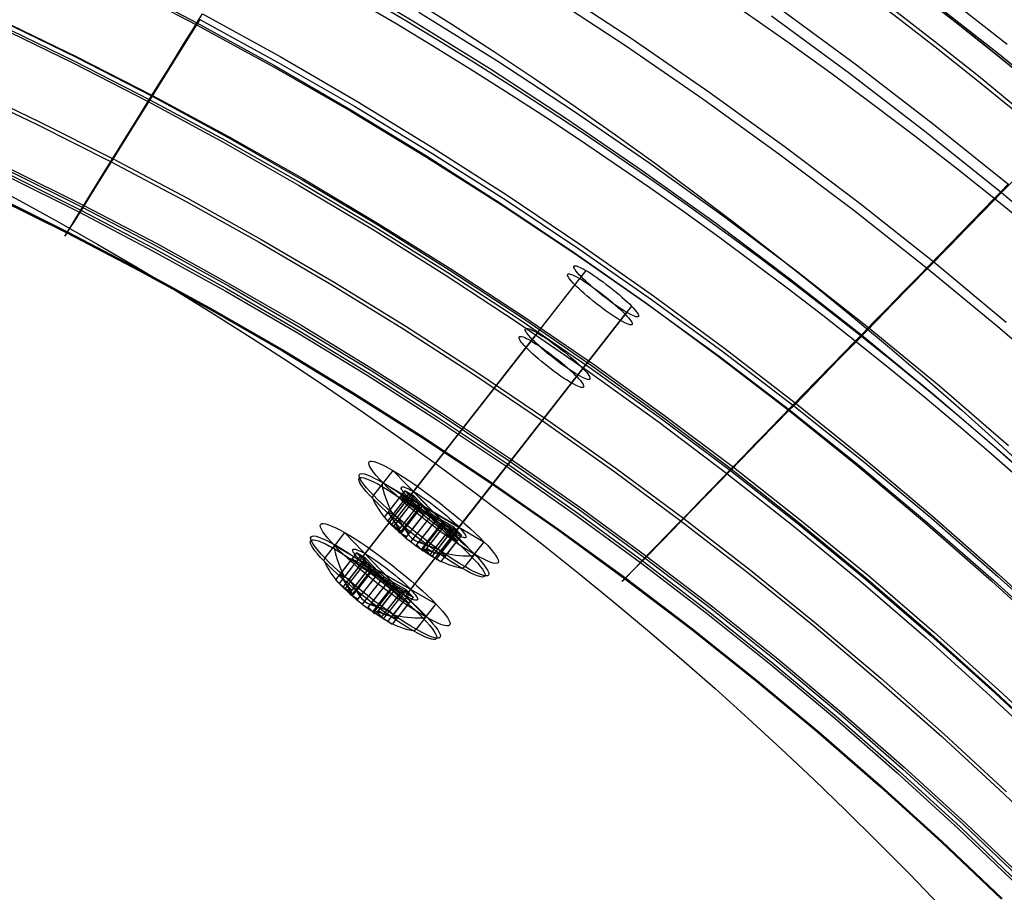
# Model space of a CAD drawing. Extents: x 112 to 670, y -274 to 273.
# Tile 73 of 84: x 488 to 542, y 123 to 171. Entities that reach past the tile are written whole.
import ezdxf

# ---------------------------------------------------------------- set-up
doc = ezdxf.new("R2010")
doc.units = 0
doc.layers.add('PREDEFINITO', color=7, linetype='CONTINUOUS')

msp = doc.modelspace()

# ---------------------------------------------------------------- linework, layer by layer
at = {"layer": 'PREDEFINITO'}
for p, q in [((504.975, 173.743, 34.579), (509.296, 171.185, 34.596)), ((493.142, 173.172, 208.708), (497.394, 170.965, 208.702)), ((493.172, 173.302, 44.253), (497.416, 171.08, 44.267)), ((516.981, 173.065, 239.06), (521.306, 170.221, 239.047)), ((537.66, 173.287, 258.458), (541.989, 169.901, 258.439)), ((516.677, 172.653, 238.015), (520.992, 169.82, 238.003)), ((537.195, 172.755, 257.569), (541.513, 169.385, 257.55)), ((529.403, 171.92, 249.936), (533.702, 168.76, 249.92)), ((486.571, 171.227, 55.638), (490.767, 169.181, 55.653)), ((486.604, 171.232, 191.455), (490.808, 169.196, 191.452)), ((497.575, 171.256, 209.828), (497.394, 170.965, 208.702)), ((497.416, 171.08, 44.267), (497.721, 171.572, 43.262)), ((497.575, 171.256, 209.828), (501.85, 168.917, 209.822)), ((497.721, 171.572, 43.262), (501.991, 169.213, 43.276)), ((509.296, 171.185, 34.596), (513.561, 168.534, 34.613)), ((509.628, 171.659, 33.502), (513.904, 168.996, 33.52)), ((529.018, 171.454, 248.956), (533.307, 168.307, 248.941)), ((486.392, 170.903, 56.764), (490.581, 168.864, 56.778)), ((486.474, 170.996, 190.305), (490.672, 168.964, 190.302)), ((497.394, 170.965, 208.702), (496.111, 168.904, 200.117)), ((497.037, 170.466, 45.618), (497.223, 170.768, 44.939)), ((497.223, 170.768, 44.939), (497.416, 171.08, 44.267)), ((497.394, 170.965, 208.702), (501.662, 168.633, 208.697)), ((497.416, 171.08, 44.267), (501.675, 168.731, 44.282)), ((496.681, 169.892, 46.996), (497.037, 170.466, 45.618)), ((521.306, 170.221, 239.047), (525.567, 167.283, 239.034)), ((496.347, 169.352, 48.398), (496.681, 169.892, 46.996)), ((520.992, 169.82, 238.003), (525.244, 166.892, 237.99)), ((490.767, 169.181, 55.653), (494.92, 167.047, 55.667)), ((490.808, 169.196, 191.452), (494.969, 167.07, 191.449)), ((496.033, 168.843, 49.822), (496.347, 169.352, 48.398)), ((501.991, 169.213, 43.276), (506.209, 166.761, 43.29)), ((513.904, 168.996, 33.52), (518.121, 166.24, 33.539)), ((541.513, 169.385, 257.55), (545.752, 165.92, 257.53)), ((490.581, 168.864, 56.778), (494.727, 166.736, 56.793)), ((490.672, 168.964, 190.302), (494.828, 166.843, 190.3)), ((496.111, 168.904, 200.117), (494.828, 166.843, 190.3)), ((495.735, 168.362, 51.264), (496.033, 168.843, 49.822)), ((501.662, 168.633, 208.697), (505.88, 166.208, 208.691)), ((501.675, 168.731, 44.282), (505.882, 166.291, 44.296)), ((501.85, 168.917, 209.822), (506.074, 166.485, 209.816)), ((513.561, 168.534, 34.613), (517.767, 165.79, 34.631)), ((533.702, 168.76, 249.92), (537.931, 165.506, 249.904)), ((494.92, 167.047, 55.667), (495.451, 167.905, 52.721)), ((495.451, 167.905, 52.721), (495.735, 168.362, 51.264)), ((533.307, 168.307, 248.941), (537.525, 165.066, 248.925)), ((484.507, 167.439, 170.106), (488.623, 165.475, 170.106)), ((484.605, 167.615, 171.271), (488.725, 165.648, 171.271)), ((494.828, 166.843, 190.3), (493.747, 165.107, 180.815)), ((494.103, 165.731, 60.616), (494.92, 167.047, 55.667)), ((494.828, 166.843, 190.3), (499, 164.6, 190.297)), ((494.92, 167.047, 55.667), (499.088, 164.79, 55.683)), ((494.969, 167.07, 191.449), (499.146, 164.822, 191.446)), ((525.244, 166.892, 237.99), (529.431, 163.872, 237.978)), ((525.567, 167.283, 239.034), (529.762, 164.252, 239.022)), ((494.727, 166.736, 56.793), (498.888, 164.486, 56.808)), ((505.882, 166.291, 44.296), (510.037, 163.759, 44.311)), ((506.074, 166.485, 209.816), (510.246, 163.962, 209.81)), ((506.209, 166.761, 43.29), (510.373, 164.217, 43.305)), ((493.524, 164.797, 64.462), (494.103, 165.731, 60.616)), ((505.88, 166.208, 208.691), (510.045, 163.691, 208.684)), ((517.767, 165.79, 34.631), (521.913, 162.954, 34.649)), ((518.121, 166.24, 33.539), (522.277, 163.393, 33.558)), ((488.623, 165.475, 170.106), (492.699, 163.425, 170.106)), ((488.725, 165.648, 171.271), (492.804, 163.594, 171.271)), ((537.931, 165.506, 249.904), (542.085, 162.159, 249.888)), ((493.747, 165.107, 180.815), (492.699, 163.425, 170.106)), ((492.991, 163.937, 68.329), (493.524, 164.797, 64.462)), ((499.088, 164.79, 55.683), (503.208, 162.443, 55.698)), ((499.146, 164.822, 191.446), (503.276, 162.484, 191.443)), ((537.525, 165.066, 248.925), (541.669, 161.733, 248.909)), ((498.888, 164.486, 56.808), (503.002, 162.147, 56.823)), ((499, 164.6, 190.297), (503.124, 162.267, 190.294)), ((510.373, 164.217, 43.305), (514.482, 161.584, 43.32)), ((529.762, 164.252, 239.022), (533.89, 161.129, 239.009)), ((492.503, 163.15, 72.217), (492.991, 163.937, 68.329)), ((492.804, 163.594, 171.271), (496.901, 161.421, 171.271)), ((510.037, 163.759, 44.311), (514.136, 161.138, 44.326)), ((510.045, 163.691, 208.684), (514.156, 161.084, 208.678)), ((510.246, 163.962, 209.81), (514.363, 161.349, 209.804)), ((529.431, 163.872, 237.978), (533.55, 160.76, 237.965)), ((487.184, 163.026, 150.124), (491.203, 161.025, 150.127)), ((492.699, 163.425, 170.106), (491.88, 162.11, 160.139)), ((492.063, 162.439, 76.124), (492.503, 163.15, 72.217)), ((492.699, 163.425, 170.106), (496.792, 161.256, 170.107)), ((522.277, 163.393, 33.558), (526.369, 160.455, 33.577)), ((542.953, 163.05, 251.857), (541.669, 161.733, 248.909)), ((486.948, 162.647, 89.112), (490.955, 160.65, 89.124)), ((487.023, 162.775, 87.939), (491.033, 160.775, 87.95)), ((487.117, 162.911, 148.948), (491.133, 160.912, 148.951)), ((503.276, 162.484, 191.443), (507.356, 160.057, 191.44)), ((521.913, 162.954, 34.649), (525.995, 160.028, 34.667)), ((491.88, 162.11, 160.139), (491.133, 160.912, 148.951)), ((491.67, 161.806, 80.049), (492.063, 162.439, 76.124)), ((503.002, 162.147, 56.823), (507.065, 159.719, 56.839)), ((503.124, 162.267, 190.294), (507.199, 159.846, 190.291)), ((503.208, 162.443, 55.698), (507.278, 160.008, 55.714)), ((541.636, 161.783, -0.808), (542.029, 162.189, -2.526)), ((486.277, 161.486, 127.658), (490.26, 159.515, 127.665)), ((486.287, 161.51, 106.03), (490.269, 159.537, 106.039)), ((486.303, 161.529, 128.841), (490.287, 159.557, 128.848)), ((486.312, 161.554, 104.846), (490.295, 159.58, 104.856)), ((491.327, 161.25, 83.992), (491.67, 161.806, 80.049)), ((496.901, 161.421, 171.271), (500.952, 159.161, 171.271)), ((514.482, 161.584, 43.32), (518.534, 158.861, 43.334)), ((541.669, 161.733, 248.909), (540.682, 160.721, 246.487)), ((541.258, 161.394, 0.953), (541.636, 161.783, -0.808)), ((541.669, 161.733, 248.909), (545.738, 158.31, 248.894)), ((491.133, 160.912, 148.951), (490.622, 160.093, 138.913)), ((491.033, 160.775, 87.95), (491.327, 161.25, 83.992)), ((491.133, 160.912, 148.951), (495.168, 158.798, 148.955)), ((491.203, 161.025, 150.127), (495.24, 158.908, 150.13)), ((496.792, 161.256, 170.107), (500.839, 158.999, 170.107)), ((514.136, 161.138, 44.326), (518.178, 158.427, 44.341)), ((514.156, 161.084, 208.678), (518.21, 158.389, 208.672)), ((514.363, 161.349, 209.804), (518.423, 158.646, 209.797)), ((533.89, 161.129, 239.009), (537.948, 157.917, 238.996)), ((537.08, 157.103, 23.426), (541.258, 161.394, 0.953)), ((490.729, 160.284, 93.043), (491.033, 160.775, 87.95)), ((490.955, 160.65, 89.124), (494.98, 158.537, 89.135)), ((491.033, 160.775, 87.95), (495.06, 158.659, 87.962)), ((526.369, 160.455, 33.577), (530.396, 157.429, 33.596)), ((533.55, 160.76, 237.965), (537.599, 157.559, 237.953)), ((540.682, 160.721, 246.487), (539.734, 159.749, 244.024)), ((490.431, 159.787, 133.884), (490.26, 159.515, 127.665)), ((490.295, 159.58, 104.856), (490.547, 159.988, 96.973)), ((490.622, 160.093, 138.913), (490.431, 159.787, 133.884)), ((490.547, 159.988, 96.973), (490.729, 160.284, 93.043)), ((507.199, 159.846, 190.291), (511.222, 157.336, 190.288)), ((507.278, 160.008, 55.714), (511.296, 157.485, 55.73)), ((507.356, 160.057, 191.44), (511.384, 157.542, 191.437)), ((525.995, 160.028, 34.667), (530.012, 157.014, 34.685)), ((490.15, 159.343, 116.854), (490.182, 159.395, 111.446)), ((490.176, 159.382, 122.261), (490.15, 159.343, 116.854)), ((490.26, 159.515, 127.665), (490.176, 159.382, 122.261)), ((490.182, 159.395, 111.446), (490.295, 159.58, 104.856)), ((490.26, 159.515, 127.665), (494.262, 157.43, 127.671)), ((490.269, 159.537, 106.039), (494.269, 157.451, 106.049)), ((490.287, 159.557, 128.848), (494.289, 157.471, 128.854)), ((490.295, 159.58, 104.856), (494.297, 157.492, 104.866)), ((507.065, 159.719, 56.839), (511.076, 157.203, 56.855)), ((539.734, 159.749, 244.024), (538.823, 158.815, 241.526)), ((495.168, 158.798, 148.955), (499.158, 156.597, 148.958)), ((495.24, 158.908, 150.13), (499.233, 156.705, 150.134)), ((500.839, 158.999, 170.107), (504.839, 156.656, 170.107)), ((500.952, 159.161, 171.271), (504.956, 156.814, 171.272)), ((518.534, 158.861, 43.334), (522.526, 156.051, 43.349)), ((538.823, 158.815, 241.526), (537.599, 157.559, 237.953)), ((494.98, 158.537, 89.135), (498.961, 156.339, 89.147)), ((495.06, 158.659, 87.962), (499.044, 156.458, 87.974)), ((518.178, 158.427, 44.341), (522.16, 155.63, 44.357)), ((518.21, 158.389, 208.672), (522.206, 155.605, 208.666)), ((518.423, 158.646, 209.797), (522.424, 155.855, 209.791)), ((537.948, 157.917, 238.996), (541.933, 154.616, 238.983)), ((494.262, 157.43, 127.671), (498.219, 155.26, 127.678)), ((494.269, 157.451, 106.049), (498.227, 155.279, 106.059)), ((494.289, 157.471, 128.854), (498.248, 155.3, 128.861)), ((494.297, 157.492, 104.866), (498.255, 155.319, 104.875)), ((518.541, 157.112, -125.196), (509.046, 144.958, -127.307)), ((518.541, 157.112, -125.196), (509.046, 144.958, -127.307)), ((518.807, 157.452, -128.349), (509.311, 145.298, -130.459)), ((518.807, 157.452, -128.349), (509.311, 145.298, -130.459)), ((511.076, 157.203, 56.855), (515.033, 154.602, 56.871)), ((511.222, 157.336, 190.288), (515.192, 154.74, 190.285)), ((511.296, 157.485, 55.73), (515.259, 154.876, 55.746)), ((511.384, 157.542, 191.437), (515.358, 154.94, 191.434)), ((530.396, 157.429, 33.596), (534.355, 154.315, 33.615)), ((537.599, 157.559, 237.953), (536.626, 156.562, 234.927)), ((536.683, 156.696, 25.235), (537.08, 157.103, 23.426)), ((537.599, 157.559, 237.953), (541.576, 154.27, 237.94)), ((499.158, 156.597, 148.958), (503.102, 154.312, 148.962)), ((499.233, 156.705, 150.134), (503.18, 154.416, 150.137)), ((504.839, 156.656, 170.107), (508.789, 154.227, 170.108)), ((504.956, 156.814, 171.272), (508.91, 154.381, 171.272)), ((530.012, 157.014, 34.685), (533.962, 153.913, 34.703)), ((536.626, 156.562, 234.927), (535.696, 155.608, 231.867)), ((536.267, 156.27, 27.008), (536.683, 156.696, 25.235)), ((498.961, 156.339, 89.147), (502.896, 154.055, 89.159)), ((499.044, 156.458, 87.974), (502.981, 154.172, 87.987)), ((522.526, 156.051, 43.349), (526.456, 153.154, 43.364)), ((535.828, 155.822, 28.737), (536.267, 156.27, 27.008)), ((521.314, 155.493, -128.349), (511.819, 143.339, -130.459)), ((521.314, 155.493, -128.349), (511.819, 143.339, -130.459)), ((522.16, 155.63, 44.357), (526.082, 152.746, 44.372)), ((522.206, 155.605, 208.666), (526.141, 152.735, 208.66)), ((522.424, 155.855, 209.791), (526.365, 152.978, 209.784)), ((535.696, 155.608, 231.867), (534.807, 154.696, 228.775)), ((535.365, 155.348, 30.419), (535.828, 155.822, 28.737)), ((498.219, 155.26, 127.678), (502.132, 153.006, 127.685)), ((498.227, 155.279, 106.059), (502.139, 153.022, 106.069)), ((498.248, 155.3, 128.861), (502.162, 153.045, 128.867)), ((498.255, 155.319, 104.875), (502.168, 153.062, 104.886)), ((521.049, 155.153, -125.196), (511.553, 142.999, -127.307)), ((521.049, 155.153, -125.196), (511.553, 142.999, -127.307)), ((515.358, 154.94, 191.434), (519.276, 152.253, 191.43)), ((534.875, 154.847, 32.047), (535.365, 155.348, 30.419)), ((503.18, 154.416, 150.137), (507.079, 152.044, 150.141)), ((508.91, 154.381, 171.272), (512.812, 151.863, 171.272)), ((515.033, 154.602, 56.871), (518.934, 151.914, 56.887)), ((515.192, 154.74, 190.285), (519.106, 152.058, 190.282)), ((515.259, 154.876, 55.746), (519.166, 152.181, 55.762)), ((534.807, 154.696, 228.775), (533.671, 153.53, 224.566)), ((534.355, 154.315, 33.615), (534.619, 154.585, 32.839)), ((534.619, 154.585, 32.839), (534.875, 154.847, 32.047)), ((502.896, 154.055, 89.159), (506.782, 151.688, 89.172)), ((502.981, 154.172, 87.987), (506.87, 151.801, 87.999)), ((503.102, 154.312, 148.962), (506.999, 151.942, 148.965)), ((516.142, 154.018, -95.49), (506.655, 141.876, -97.708)), ((516.142, 154.018, -95.49), (506.655, 141.876, -97.708)), ((508.789, 154.227, 170.108), (512.688, 151.713, 170.108)), ((533.519, 153.46, 35.847), (533.962, 153.913, 34.703)), ((533.962, 153.913, 34.703), (534.355, 154.315, 33.615)), ((533.962, 153.913, 34.703), (537.842, 150.727, 34.721)), ((534.355, 154.315, 33.615), (538.245, 151.116, 33.634)), ((541.576, 154.27, 237.94), (545.48, 150.894, 237.928)), ((515.862, 153.661, -92.34), (506.376, 141.519, -94.558)), ((515.862, 153.661, -92.34), (506.376, 141.519, -94.558)), ((533.671, 153.53, 224.566), (532.746, 152.582, 220.91)), ((533.063, 152.993, 36.959), (533.519, 153.46, 35.847)), ((502.132, 153.006, 127.685), (505.998, 150.668, 127.692)), ((502.139, 153.022, 106.069), (506.003, 150.683, 106.079)), ((502.162, 153.045, 128.867), (506.029, 150.706, 128.874)), ((502.168, 153.062, 104.886), (506.033, 150.721, 104.896)), ((526.082, 152.746, 44.372), (529.94, 149.777, 44.387)), ((526.141, 152.735, 208.66), (530.013, 149.779, 208.653)), ((526.365, 152.978, 209.784), (530.242, 150.014, 209.778)), ((526.456, 153.154, 43.364), (530.322, 150.172, 43.38)), ((530.755, 150.62, 42.305), (533.063, 152.993, 36.959)), ((519.276, 152.253, 191.43), (523.136, 149.48, 191.427)), ((532.746, 152.582, 220.91), (531.868, 151.681, 217.225)), ((506.782, 151.688, 89.172), (510.62, 149.237, 89.184)), ((506.87, 151.801, 87.999), (510.71, 149.347, 88.012)), ((506.999, 151.942, 148.965), (510.846, 149.488, 148.969)), ((507.079, 152.044, 150.141), (510.928, 149.587, 150.144)), ((518.37, 151.702, -92.34), (508.884, 139.56, -94.558)), ((518.37, 151.702, -92.34), (508.884, 139.56, -94.558)), ((518.649, 152.059, -95.49), (509.163, 139.917, -97.708)), ((518.649, 152.059, -95.49), (509.163, 139.917, -97.708)), ((512.688, 151.713, 170.108), (516.534, 149.115, 170.108)), ((512.812, 151.863, 171.272), (516.661, 149.261, 171.272)), ((518.934, 151.914, 56.887), (522.777, 149.143, 56.903)), ((519.106, 152.058, 190.282), (522.962, 149.291, 190.279)), ((519.166, 152.181, 55.762), (523.015, 149.401, 55.778)), ((531.868, 151.681, 217.225), (530.242, 150.014, 209.778)), ((538.245, 151.116, 33.634), (542.063, 147.833, 33.653)), ((505.998, 150.668, 127.692), (509.816, 148.247, 127.699)), ((506.003, 150.683, 106.079), (509.82, 148.26, 106.089)), ((506.029, 150.706, 128.874), (509.847, 148.285, 128.881)), ((506.033, 150.721, 104.896), (509.85, 148.298, 104.906)), ((530.322, 150.172, 43.38), (530.755, 150.62, 42.305)), ((537.842, 150.727, 34.721), (541.651, 147.456, 34.739)), ((529.94, 149.777, 44.387), (530.322, 150.172, 43.38)), ((530.322, 150.172, 43.38), (534.123, 147.107, 43.395)), ((510.846, 149.488, 148.969), (514.641, 146.952, 148.973)), ((510.928, 149.587, 150.144), (514.726, 147.048, 150.148)), ((523.136, 149.48, 191.427), (526.937, 146.624, 191.424)), ((530.013, 149.779, 208.653), (528.385, 148.11, 200.08)), ((529.464, 149.285, 45.74), (529.698, 149.527, 45.06)), ((529.698, 149.527, 45.06), (529.94, 149.777, 44.387)), ((529.94, 149.777, 44.387), (533.732, 146.725, 44.403)), ((530.242, 150.014, 209.778), (530.013, 149.779, 208.653)), ((530.013, 149.779, 208.653), (533.82, 146.739, 208.647)), ((530.242, 150.014, 209.778), (534.055, 146.967, 209.771)), ((510.62, 149.237, 89.184), (514.405, 146.704, 89.196)), ((510.71, 149.347, 88.012), (514.498, 146.811, 88.024)), ((516.534, 149.115, 170.108), (520.324, 146.435, 170.109)), ((516.661, 149.261, 171.272), (520.455, 146.576, 171.272)), ((522.777, 149.143, 56.903), (526.56, 146.288, 56.919)), ((522.962, 149.291, 190.279), (526.758, 146.441, 190.276)), ((523.015, 149.401, 55.778), (526.803, 146.539, 55.795)), ((529.018, 148.825, 47.12), (529.464, 149.285, 45.74)), ((528.599, 148.391, 48.525), (529.018, 148.825, 47.12)), ((509.816, 148.247, 127.699), (513.582, 145.745, 127.706)), ((509.82, 148.26, 106.089), (513.585, 145.756, 106.099)), ((509.847, 148.285, 128.881), (513.614, 145.781, 128.888)), ((509.85, 148.298, 104.906), (513.616, 145.792, 104.916)), ((528.385, 148.11, 200.08), (526.758, 146.441, 190.276)), ((527.829, 147.597, 51.393), (528.203, 147.983, 49.95)), ((528.203, 147.983, 49.95), (528.599, 148.391, 48.525)), ((527.473, 147.229, 52.85), (527.829, 147.597, 51.393)), ((541.651, 147.456, 34.739), (545.388, 144.104, 34.757)), ((514.498, 146.811, 88.024), (518.232, 144.193, 88.037)), ((514.641, 146.952, 148.973), (518.383, 144.334, 148.977)), ((514.726, 147.048, 150.148), (518.47, 144.428, 150.151)), ((526.803, 146.539, 55.795), (527.473, 147.229, 52.85)), ((534.055, 146.967, 209.771), (537.801, 143.837, 209.765)), ((534.123, 147.107, 43.395), (537.855, 143.959, 43.41)), ((508.19, 146.448, -132.036), (507.658, 145.767, -132.154)), ((508.19, 146.448, -132.036), (507.658, 145.767, -132.154)), ((508.19, 146.448, -132.036), (512.674, 141.85, -125.731)), ((508.19, 146.448, -132.036), (512.674, 141.85, -125.731)), ((514.405, 146.704, 89.196), (518.137, 144.089, 89.209)), ((520.324, 146.435, 170.109), (524.057, 143.671, 170.109)), ((520.455, 146.576, 171.272), (524.191, 143.809, 171.272)), ((526.758, 146.441, 190.276), (525.387, 145.034, 180.805)), ((525.774, 145.479, 60.739), (526.803, 146.539, 55.795)), ((526.56, 146.288, 56.919), (530.281, 143.352, 56.935)), ((526.758, 146.441, 190.276), (530.492, 143.508, 190.273)), ((526.803, 146.539, 55.795), (530.529, 143.594, 55.811)), ((526.937, 146.624, 191.424), (530.675, 143.685, 191.421)), ((533.732, 146.725, 44.403), (537.457, 143.591, 44.418)), ((533.82, 146.739, 208.647), (537.561, 143.616, 208.641)), ((507.659, 145.768, -125.731), (507.127, 145.087, -125.849)), ((507.659, 145.768, -125.731), (507.127, 145.087, -125.849)), ((507.659, 145.768, -125.731), (513.205, 142.53, -132.036)), ((507.659, 145.768, -125.731), (513.205, 142.53, -132.036)), ((513.582, 145.745, 127.706), (517.296, 143.161, 127.713)), ((513.585, 145.756, 106.099), (517.298, 143.171, 106.109)), ((513.614, 145.781, 128.888), (517.329, 143.197, 128.895)), ((513.616, 145.792, 104.916), (517.33, 143.206, 104.927)), ((508.848, 145.337, -130.316), (507.942, 144.177, -130.517)), ((508.848, 145.337, -130.316), (507.942, 144.177, -130.517)), ((509.094, 145.193, -130.596), (508.183, 144.027, -130.799)), ((509.094, 145.193, -130.596), (508.183, 144.027, -130.799)), ((508.848, 145.337, -130.316), (509.595, 144.57, -129.265)), ((509.341, 145.049, -130.876), (508.848, 145.337, -130.316)), ((508.848, 145.337, -130.316), (509.595, 144.57, -129.265)), ((509.341, 145.049, -130.876), (508.848, 145.337, -130.316)), ((509.094, 145.193, -130.596), (511.486, 142.741, -127.233)), ((509.094, 145.193, -130.596), (511.486, 142.741, -127.233)), ((509.311, 145.298, -130.459), (511.553, 142.999, -127.307)), ((509.311, 145.298, -130.459), (511.553, 142.999, -127.307)), ((525.045, 144.727, 64.582), (525.774, 145.479, 60.739)), ((508.612, 145.035, -127.514), (507.706, 143.875, -127.715)), ((508.612, 145.035, -127.514), (507.706, 143.875, -127.715)), ((508.811, 144.83, -127.233), (507.9, 143.664, -127.436)), ((508.811, 144.83, -127.233), (507.9, 143.664, -127.436)), ((509.01, 144.626, -126.953), (508.104, 143.466, -127.155)), ((509.01, 144.626, -126.953), (508.104, 143.466, -127.155)), ((509.228, 144.675, -128.214), (508.211, 143.373, -128.44)), ((509.228, 144.675, -128.214), (508.211, 143.373, -128.44)), ((509.346, 144.826, -129.615), (508.329, 143.524, -129.841)), ((509.346, 144.826, -129.615), (508.329, 143.524, -129.841)), ((509.341, 145.049, -130.876), (508.435, 143.889, -131.078)), ((509.341, 145.049, -130.876), (508.435, 143.889, -131.078)), ((508.612, 145.035, -127.514), (509.01, 144.626, -126.953)), ((509.536, 144.495, -128.564), (508.612, 145.035, -127.514)), ((508.612, 145.035, -127.514), (509.01, 144.626, -126.953)), ((509.536, 144.495, -128.564), (508.612, 145.035, -127.514)), ((508.811, 144.83, -127.233), (511.769, 143.103, -130.596)), ((508.811, 144.83, -127.233), (511.769, 143.103, -130.596)), ((509.01, 144.626, -126.953), (509.935, 144.086, -128.004)), ((509.01, 144.626, -126.953), (509.935, 144.086, -128.004)), ((511.819, 143.339, -130.459), (509.046, 144.958, -127.307)), ((511.819, 143.339, -130.459), (509.046, 144.958, -127.307)), ((510.088, 144.283, -129.825), (509.341, 145.049, -130.876)), ((510.088, 144.283, -129.825), (509.341, 145.049, -130.876)), ((525.387, 145.034, 180.805), (524.057, 143.671, 170.109)), ((524.372, 144.035, 68.446), (525.045, 144.727, 64.582)), ((507.942, 144.177, -130.517), (508.183, 144.027, -130.799)), ((508.545, 143.226, -129.499), (507.942, 144.177, -130.517)), ((507.942, 144.177, -130.517), (508.183, 144.027, -130.799)), ((508.545, 143.226, -129.499), (507.942, 144.177, -130.517)), ((509.536, 144.495, -128.564), (508.486, 143.15, -128.798)), ((509.536, 144.495, -128.564), (508.486, 143.15, -128.798)), ((509.595, 144.57, -129.265), (508.545, 143.226, -129.499)), ((509.595, 144.57, -129.265), (508.545, 143.226, -129.499)), ((509.627, 144.266, -127.654), (508.609, 142.964, -127.88)), ((509.627, 144.266, -127.654), (508.609, 142.964, -127.88)), ((509.681, 144.442, -128.915), (508.62, 143.084, -129.151)), ((509.681, 144.442, -128.915), (508.62, 143.084, -129.151)), ((509.839, 144.538, -130.176), (508.822, 143.236, -130.402)), ((509.839, 144.538, -130.176), (508.822, 143.236, -130.402)), ((509.935, 144.086, -128.004), (508.884, 142.742, -128.237)), ((509.935, 144.086, -128.004), (508.884, 142.742, -128.237)), ((510.088, 144.283, -129.825), (509.038, 142.938, -130.059)), ((510.088, 144.283, -129.825), (509.038, 142.938, -130.059)), ((518.137, 144.089, 89.209), (521.814, 141.394, 89.221)), ((518.232, 144.193, 88.037), (521.911, 141.494, 88.05)), ((518.383, 144.334, 148.977), (522.07, 141.635, 148.98)), ((518.47, 144.428, 150.151), (522.159, 141.726, 150.155)), ((508.104, 143.466, -127.155), (507.706, 143.875, -127.715)), ((507.706, 143.875, -127.715), (508.486, 143.15, -128.798)), ((508.104, 143.466, -127.155), (507.706, 143.875, -127.715)), ((507.706, 143.875, -127.715), (508.486, 143.15, -128.798)), ((508.183, 144.027, -130.799), (508.435, 143.889, -131.078)), ((508.183, 144.027, -130.799), (508.435, 143.889, -131.078)), ((508.597, 143.292, -129.487), (508.241, 143.657, -129.988)), ((508.597, 143.292, -129.487), (508.241, 143.657, -129.988)), ((508.435, 143.889, -131.078), (509.038, 142.938, -130.059)), ((508.435, 143.889, -131.078), (509.038, 142.938, -130.059)), ((510.225, 143.884, -128.149), (509.164, 142.526, -128.385)), ((510.225, 143.884, -128.149), (509.164, 142.526, -128.385)), ((510.354, 144.049, -129.68), (509.294, 142.691, -129.916)), ((510.354, 144.049, -129.68), (509.294, 142.691, -129.916)), ((510.492, 143.651, -128.004), (509.441, 142.306, -128.237)), ((510.492, 143.651, -128.004), (509.441, 142.306, -128.237)), ((510.645, 143.847, -129.825), (509.595, 142.503, -130.059)), ((510.645, 143.847, -129.825), (509.595, 142.503, -130.059)), ((510.953, 143.667, -130.176), (509.936, 142.365, -130.402)), ((510.953, 143.667, -130.176), (509.936, 142.365, -130.402)), ((510.492, 143.651, -128.004), (511.239, 142.884, -126.953)), ((510.492, 143.651, -128.004), (511.239, 142.884, -126.953)), ((511.57, 143.308, -130.876), (510.645, 143.847, -129.825)), ((511.57, 143.308, -130.876), (510.645, 143.847, -129.825)), ((524.057, 143.671, 170.109), (523.018, 142.606, 160.155)), ((523.759, 143.402, 72.33), (524.372, 144.035, 68.446)), ((524.057, 143.671, 170.109), (527.731, 140.827, 170.109)), ((524.191, 143.809, 171.272), (527.868, 140.96, 171.273)), ((530.529, 143.594, 55.811), (534.191, 140.568, 55.827)), ((530.675, 143.685, 191.421), (534.35, 140.665, 191.418)), ((537.457, 143.591, 44.418), (541.114, 140.376, 44.433)), ((537.561, 143.616, 208.641), (541.233, 140.413, 208.635)), ((537.801, 143.837, 209.765), (541.478, 140.625, 209.758)), ((537.855, 143.959, 43.41), (541.519, 140.731, 43.425)), ((505.541, 143.034, -99.282), (505.01, 142.354, -99.407)), ((505.541, 143.034, -99.282), (505.01, 142.354, -99.407)), ((505.541, 143.034, -99.282), (509.998, 138.402, -92.983)), ((505.541, 143.034, -99.282), (509.998, 138.402, -92.983)), ((508.098, 143.474, -128.286), (508.538, 143.217, -128.786)), ((508.098, 143.474, -128.286), (508.538, 143.217, -128.786)), ((508.884, 142.742, -128.237), (508.104, 143.466, -127.155)), ((508.884, 142.742, -128.237), (508.104, 143.466, -127.155)), ((508.936, 142.808, -128.226), (508.496, 143.065, -127.725)), ((508.936, 142.808, -128.226), (508.496, 143.065, -127.725)), ((508.734, 143.369, -130.548), (509.09, 143.005, -130.047)), ((508.734, 143.369, -130.548), (509.09, 143.005, -130.047)), ((510.741, 143.395, -127.654), (509.724, 142.093, -127.88)), ((510.741, 143.395, -127.654), (509.724, 142.093, -127.88)), ((510.899, 143.491, -128.915), (509.838, 142.133, -129.151)), ((510.899, 143.491, -128.915), (509.838, 142.133, -129.151)), ((510.985, 143.363, -128.564), (509.934, 142.019, -128.798)), ((510.985, 143.363, -128.564), (509.934, 142.019, -128.798)), ((511.044, 143.439, -129.265), (509.993, 142.094, -129.499)), ((511.044, 143.439, -129.265), (509.993, 142.094, -129.499)), ((511.234, 143.107, -128.214), (510.217, 141.806, -128.44)), ((511.234, 143.107, -128.214), (510.217, 141.806, -128.44)), ((511.352, 143.259, -129.615), (510.335, 141.957, -129.841)), ((511.352, 143.259, -129.615), (510.335, 141.957, -129.841)), ((511.57, 143.308, -130.876), (510.663, 142.148, -131.078)), ((511.57, 143.308, -130.876), (510.663, 142.148, -131.078)), ((511.769, 143.103, -130.596), (510.858, 141.937, -130.799)), ((511.769, 143.103, -130.596), (510.858, 141.937, -130.799)), ((511.732, 142.597, -127.514), (510.985, 143.363, -128.564)), ((511.732, 142.597, -127.514), (510.985, 143.363, -128.564)), ((511.044, 143.439, -129.265), (511.968, 142.899, -130.316)), ((511.044, 143.439, -129.265), (511.968, 142.899, -130.316)), ((511.968, 142.899, -130.316), (511.57, 143.308, -130.876)), ((511.968, 142.899, -130.316), (511.57, 143.308, -130.876)), ((517.296, 143.161, 127.713), (520.956, 140.497, 127.72)), ((517.298, 143.171, 106.109), (520.956, 140.505, 106.12)), ((517.329, 143.197, 128.895), (520.99, 140.531, 128.901)), ((517.33, 143.206, 104.927), (520.989, 140.539, 104.937)), ((523.204, 142.83, 76.234), (523.759, 143.402, 72.33)), ((530.281, 143.352, 56.935), (533.938, 140.335, 56.951)), ((530.492, 143.508, 190.273), (534.163, 140.493, 190.27)), ((509.595, 142.503, -130.059), (510.663, 142.148, -131.078)), ((509.595, 142.503, -130.059), (510.663, 142.148, -131.078)), ((509.647, 142.569, -130.047), (510.087, 142.312, -130.548)), ((509.647, 142.569, -130.047), (510.087, 142.312, -130.548)), ((511.239, 142.884, -126.953), (510.333, 141.725, -127.155)), ((511.239, 142.884, -126.953), (510.333, 141.725, -127.155)), ((511.486, 142.741, -127.233), (510.575, 141.575, -127.436)), ((511.486, 142.741, -127.233), (510.575, 141.575, -127.436)), ((511.732, 142.597, -127.514), (510.826, 141.437, -127.715)), ((511.732, 142.597, -127.514), (510.826, 141.437, -127.715)), ((511.968, 142.899, -130.316), (511.062, 141.739, -130.517)), ((511.968, 142.899, -130.316), (511.062, 141.739, -130.517)), ((511.239, 142.884, -126.953), (511.732, 142.597, -127.514)), ((511.239, 142.884, -126.953), (511.732, 142.597, -127.514)), ((513.205, 142.53, -132.036), (512.673, 141.849, -132.154)), ((513.205, 142.53, -132.036), (512.673, 141.849, -132.154)), ((523.018, 142.606, 160.155), (522.07, 141.635, 148.98)), ((522.711, 142.321, 80.156), (523.204, 142.83, 76.234)), ((504.983, 142.32, -92.983), (504.451, 141.64, -93.108)), ((504.983, 142.32, -92.983), (504.451, 141.64, -93.108)), ((504.983, 142.32, -92.983), (510.556, 139.116, -99.282)), ((504.983, 142.32, -92.983), (510.556, 139.116, -99.282)), ((506.191, 141.914, -97.566), (505.286, 140.755, -97.778)), ((506.191, 141.914, -97.566), (505.286, 140.755, -97.778)), ((506.191, 141.914, -97.566), (506.934, 141.142, -96.516)), ((506.687, 141.629, -98.126), (506.191, 141.914, -97.566)), ((506.191, 141.914, -97.566), (506.934, 141.142, -96.516)), ((506.687, 141.629, -98.126), (506.191, 141.914, -97.566)), ((510.333, 141.725, -127.155), (509.441, 142.306, -128.237)), ((510.333, 141.725, -127.155), (509.441, 142.306, -128.237)), ((509.849, 142.008, -127.726), (509.493, 142.373, -128.226)), ((509.849, 142.008, -127.726), (509.493, 142.373, -128.226)), ((509.934, 142.019, -128.798), (510.826, 141.437, -127.715)), ((509.934, 142.019, -128.798), (510.826, 141.437, -127.715)), ((509.986, 142.085, -128.786), (510.342, 141.72, -128.286)), ((509.986, 142.085, -128.786), (510.342, 141.72, -128.286)), ((511.062, 141.739, -130.517), (509.993, 142.094, -129.499)), ((511.062, 141.739, -130.517), (509.993, 142.094, -129.499)), ((510.485, 141.904, -129.987), (510.045, 142.161, -129.487)), ((510.485, 141.904, -129.987), (510.045, 142.161, -129.487)), ((510.663, 142.148, -131.078), (511.062, 141.739, -130.517)), ((510.663, 142.148, -131.078), (511.062, 141.739, -130.517)), ((522.279, 141.875, 84.095), (522.711, 142.321, 80.156)), ((505.943, 141.596, -94.766), (505.038, 140.438, -94.978)), ((505.943, 141.596, -94.766), (505.038, 140.438, -94.978)), ((506.141, 141.391, -94.486), (505.231, 140.226, -94.699)), ((506.141, 141.391, -94.486), (505.231, 140.226, -94.699)), ((506.439, 141.772, -97.846), (505.529, 140.607, -98.059)), ((506.439, 141.772, -97.846), (505.529, 140.607, -98.059)), ((506.686, 141.399, -96.866), (505.67, 140.099, -97.104)), ((506.686, 141.399, -96.866), (505.67, 140.099, -97.104)), ((506.687, 141.629, -98.126), (505.781, 140.471, -98.338)), ((506.687, 141.629, -98.126), (505.781, 140.471, -98.338)), ((505.943, 141.596, -94.766), (506.339, 141.185, -94.206)), ((506.872, 141.063, -95.816), (505.943, 141.596, -94.766)), ((505.943, 141.596, -94.766), (506.339, 141.185, -94.206)), ((506.872, 141.063, -95.816), (505.943, 141.596, -94.766)), ((506.141, 141.391, -94.486), (509.114, 139.682, -97.846)), ((506.141, 141.391, -94.486), (509.114, 139.682, -97.846)), ((509.163, 139.917, -97.708), (506.376, 141.519, -94.558)), ((509.163, 139.917, -97.708), (506.376, 141.519, -94.558)), ((506.439, 141.772, -97.846), (508.816, 139.301, -94.486)), ((506.439, 141.772, -97.846), (508.816, 139.301, -94.486)), ((506.655, 141.876, -97.708), (508.884, 139.56, -94.558)), ((506.655, 141.876, -97.708), (508.884, 139.56, -94.558)), ((507.429, 140.857, -97.076), (506.687, 141.629, -98.126)), ((507.429, 140.857, -97.076), (506.687, 141.629, -98.126)), ((510.826, 141.437, -127.715), (510.333, 141.725, -127.155)), ((510.826, 141.437, -127.715), (510.333, 141.725, -127.155)), ((512.674, 141.85, -125.731), (512.142, 141.169, -125.849)), ((512.674, 141.85, -125.731), (512.142, 141.169, -125.849)), ((522.07, 141.635, 148.98), (521.419, 140.969, 138.955)), ((521.531, 141.101, 93.137), (521.911, 141.494, 88.05)), ((521.814, 141.394, 89.221), (525.434, 138.619, 89.234)), ((521.911, 141.494, 88.05), (522.279, 141.875, 84.095)), ((521.911, 141.494, 88.05), (525.532, 138.716, 88.062)), ((522.07, 141.635, 148.98), (525.699, 138.855, 148.984)), ((522.159, 141.726, 150.155), (525.79, 138.944, 150.158)), ((506.339, 141.185, -94.206), (505.434, 140.026, -94.418)), ((506.339, 141.185, -94.206), (505.434, 140.026, -94.418)), ((506.562, 141.24, -95.466), (505.546, 139.94, -95.704)), ((506.562, 141.24, -95.466), (505.546, 139.94, -95.704)), ((506.872, 141.063, -95.816), (505.823, 139.719, -96.062)), ((506.872, 141.063, -95.816), (505.823, 139.719, -96.062)), ((506.934, 141.142, -96.516), (505.885, 139.799, -96.762)), ((506.934, 141.142, -96.516), (505.885, 139.799, -96.762)), ((506.959, 140.829, -94.906), (505.942, 139.528, -95.144)), ((506.959, 140.829, -94.906), (505.942, 139.528, -95.144)), ((507.018, 141.012, -96.166), (505.959, 139.655, -96.414)), ((507.018, 141.012, -96.166), (505.959, 139.655, -96.414)), ((507.182, 141.115, -97.426), (506.166, 139.814, -97.664)), ((507.182, 141.115, -97.426), (506.166, 139.814, -97.664)), ((506.339, 141.185, -94.206), (507.268, 140.651, -95.256)), ((506.339, 141.185, -94.206), (507.268, 140.651, -95.256)), ((507.429, 140.857, -97.076), (506.38, 139.514, -97.321)), ((507.429, 140.857, -97.076), (506.38, 139.514, -97.321)), ((520.989, 140.539, 104.937), (521.303, 140.864, 97.063)), ((521.419, 140.969, 138.955), (520.99, 140.531, 128.901)), ((521.303, 140.864, 97.063), (521.531, 141.101, 93.137)), ((527.731, 140.827, 170.109), (531.344, 137.903, 170.11)), ((527.868, 140.96, 171.273), (531.484, 138.031, 171.273)), ((505.434, 140.026, -94.418), (505.038, 140.438, -94.978)), ((505.038, 140.438, -94.978), (505.823, 139.719, -96.062)), ((505.434, 140.026, -94.418), (505.038, 140.438, -94.978)), ((505.038, 140.438, -94.978), (505.823, 139.719, -96.062)), ((505.286, 140.755, -97.778), (505.529, 140.607, -98.059)), ((505.885, 139.799, -96.762), (505.286, 140.755, -97.778)), ((505.286, 140.755, -97.778), (505.529, 140.607, -98.059)), ((505.885, 139.799, -96.762), (505.286, 140.755, -97.778)), ((505.529, 140.607, -98.059), (505.781, 140.471, -98.338)), ((505.529, 140.607, -98.059), (505.781, 140.471, -98.338)), ((505.781, 140.471, -98.338), (506.38, 139.514, -97.321)), ((505.781, 140.471, -98.338), (506.38, 139.514, -97.321)), ((507.268, 140.651, -95.256), (506.219, 139.308, -95.502)), ((507.268, 140.651, -95.256), (506.219, 139.308, -95.502)), ((507.56, 140.45, -95.401), (506.5, 139.093, -95.649)), ((507.56, 140.45, -95.401), (506.5, 139.093, -95.649)), ((507.695, 140.623, -96.931), (506.635, 139.266, -97.179)), ((507.695, 140.623, -96.931), (506.635, 139.266, -97.179)), ((507.987, 140.422, -97.076), (506.937, 139.079, -97.321)), ((507.987, 140.422, -97.076), (506.937, 139.079, -97.321)), ((508.916, 139.888, -98.126), (507.987, 140.422, -97.076)), ((508.916, 139.888, -98.126), (507.987, 140.422, -97.076)), ((520.811, 140.352, 116.922), (520.848, 140.392, 111.52)), ((520.847, 140.387, 122.322), (520.811, 140.352, 116.922)), ((520.99, 140.531, 128.901), (520.847, 140.387, 122.322)), ((520.848, 140.392, 111.52), (520.989, 140.539, 104.937)), ((520.956, 140.505, 106.12), (524.558, 137.76, 106.13)), ((520.956, 140.497, 127.72), (524.559, 137.753, 127.727)), ((520.989, 140.539, 104.937), (524.592, 137.793, 104.948)), ((520.99, 140.531, 128.901), (524.594, 137.787, 128.908)), ((533.938, 140.335, 56.951), (537.53, 137.238, 56.968)), ((534.163, 140.493, 190.27), (537.769, 137.4, 190.267)), ((534.191, 140.568, 55.827), (537.788, 137.464, 55.843)), ((534.35, 140.665, 191.418), (537.959, 137.565, 191.414)), ((541.114, 140.376, 44.433), (544.699, 137.083, 44.448)), ((541.233, 140.413, 208.635), (544.835, 137.13, 208.629)), ((541.478, 140.625, 209.758), (545.084, 137.334, 209.752)), ((541.519, 140.731, 43.425), (545.111, 137.425, 43.439)), ((505.432, 140.04, -95.55), (505.875, 139.786, -96.049)), ((505.432, 140.04, -95.55), (505.875, 139.786, -96.049)), ((506.219, 139.308, -95.502), (505.434, 140.026, -94.418)), ((506.219, 139.308, -95.502), (505.434, 140.026, -94.418)), ((505.937, 139.865, -96.749), (505.583, 140.233, -97.249)), ((505.937, 139.865, -96.749), (505.583, 140.233, -97.249)), ((506.078, 139.948, -97.809), (506.432, 139.58, -97.309)), ((506.078, 139.948, -97.809), (506.432, 139.58, -97.309)), ((507.825, 140.215, -95.256), (506.776, 138.872, -95.502)), ((507.825, 140.215, -95.256), (506.776, 138.872, -95.502)), ((508.073, 139.958, -94.906), (507.057, 138.657, -95.144)), ((508.073, 139.958, -94.906), (507.057, 138.657, -95.144)), ((508.236, 140.061, -96.166), (507.176, 138.704, -96.414)), ((508.236, 140.061, -96.166), (507.176, 138.704, -96.414)), ((508.321, 139.931, -95.816), (507.271, 138.588, -96.062)), ((508.321, 139.931, -95.816), (507.271, 138.588, -96.062)), ((508.296, 140.244, -97.426), (507.28, 138.943, -97.664)), ((508.296, 140.244, -97.426), (507.28, 138.943, -97.664)), ((508.383, 140.01, -96.516), (507.333, 138.667, -96.762)), ((508.383, 140.01, -96.516), (507.333, 138.667, -96.762)), ((508.692, 139.832, -96.866), (507.676, 138.531, -97.104)), ((508.692, 139.832, -96.866), (507.676, 138.531, -97.104)), ((507.825, 140.215, -95.256), (508.568, 139.443, -94.206)), ((507.825, 140.215, -95.256), (508.568, 139.443, -94.206)), ((508.916, 139.888, -98.126), (508.01, 138.729, -98.338)), ((508.916, 139.888, -98.126), (508.01, 138.729, -98.338)), ((509.064, 139.159, -94.766), (508.321, 139.931, -95.816)), ((509.064, 139.159, -94.766), (508.321, 139.931, -95.816)), ((508.383, 140.01, -96.516), (509.312, 139.476, -97.566)), ((508.383, 140.01, -96.516), (509.312, 139.476, -97.566)), ((509.312, 139.476, -97.566), (508.916, 139.888, -98.126)), ((509.312, 139.476, -97.566), (508.916, 139.888, -98.126)), ((506.271, 139.374, -95.49), (505.828, 139.628, -94.989)), ((506.271, 139.374, -95.49), (505.828, 139.628, -94.989)), ((508.568, 139.673, -95.466), (507.552, 138.373, -95.704)), ((508.568, 139.673, -95.466), (507.552, 138.373, -95.704)), ((508.568, 139.443, -94.206), (507.663, 138.285, -94.418)), ((508.568, 139.443, -94.206), (507.663, 138.285, -94.418)), ((508.816, 139.301, -94.486), (507.906, 138.136, -94.699)), ((508.816, 139.301, -94.486), (507.906, 138.136, -94.699)), ((509.114, 139.682, -97.846), (508.204, 138.517, -98.059)), ((509.114, 139.682, -97.846), (508.204, 138.517, -98.059)), ((509.312, 139.476, -97.566), (508.406, 138.317, -97.778)), ((509.312, 139.476, -97.566), (508.406, 138.317, -97.778)), ((508.568, 139.443, -94.206), (509.064, 139.159, -94.766)), ((508.568, 139.443, -94.206), (509.064, 139.159, -94.766)), ((507.663, 138.285, -94.418), (506.776, 138.872, -95.502)), ((507.663, 138.285, -94.418), (506.776, 138.872, -95.502)), ((507.182, 138.571, -94.99), (506.828, 138.939, -95.49)), ((507.182, 138.571, -94.99), (506.828, 138.939, -95.49)), ((506.937, 139.079, -97.321), (508.01, 138.729, -98.338)), ((506.937, 139.079, -97.321), (508.01, 138.729, -98.338)), ((506.989, 139.145, -97.309), (507.432, 138.891, -97.809)), ((506.989, 139.145, -97.309), (507.432, 138.891, -97.809)), ((507.323, 138.654, -96.049), (507.677, 138.286, -95.549)), ((507.323, 138.654, -96.049), (507.677, 138.286, -95.549)), ((508.406, 138.317, -97.778), (507.333, 138.667, -96.762)), ((508.406, 138.317, -97.778), (507.333, 138.667, -96.762)), ((507.828, 138.479, -97.249), (507.385, 138.733, -96.749)), ((507.828, 138.479, -97.249), (507.385, 138.733, -96.749)), ((508.01, 138.729, -98.338), (508.406, 138.317, -97.778)), ((508.01, 138.729, -98.338), (508.406, 138.317, -97.778)), ((509.064, 139.159, -94.766), (508.158, 138, -94.978)), ((509.064, 139.159, -94.766), (508.158, 138, -94.978)), ((510.556, 139.116, -99.282), (510.025, 138.436, -99.407)), ((510.556, 139.116, -99.282), (510.025, 138.436, -99.407)), ((525.532, 138.716, 88.062), (529.095, 135.858, 88.075)), ((525.699, 138.855, 148.984), (529.269, 135.997, 148.988)), ((525.79, 138.944, 150.158), (529.362, 136.082, 150.162)), ((507.271, 138.588, -96.062), (508.158, 138, -94.978)), ((507.271, 138.588, -96.062), (508.158, 138, -94.978)), ((508.158, 138, -94.978), (507.663, 138.285, -94.418)), ((508.158, 138, -94.978), (507.663, 138.285, -94.418)), ((509.998, 138.402, -92.983), (509.466, 137.722, -93.108)), ((509.998, 138.402, -92.983), (509.466, 137.722, -93.108)), ((525.434, 138.619, 89.234), (528.994, 135.765, 89.246)), ((524.558, 137.76, 106.13), (528.102, 134.936, 106.14)), ((524.559, 137.753, 127.727), (528.105, 134.931, 127.734)), ((524.592, 137.793, 104.948), (528.136, 134.968, 104.958)), ((524.594, 137.787, 128.908), (528.14, 134.964, 128.915)), ((531.344, 137.903, 170.11), (534.895, 134.9, 170.11)), ((531.484, 138.031, 171.273), (535.037, 135.024, 171.273)), ((537.959, 137.565, 191.414), (541.501, 134.387, 191.411)), ((537.53, 137.238, 56.968), (541.054, 134.064, 56.983)), ((537.769, 137.4, 190.267), (541.307, 134.228, 190.264)), ((537.788, 137.464, 55.843), (541.316, 134.281, 55.859)), ((529.269, 135.997, 148.988), (532.778, 133.061, 148.992)), ((529.362, 136.082, 150.162), (532.873, 133.143, 150.165)), ((528.994, 135.765, 89.246), (532.494, 132.834, 89.259)), ((529.095, 135.858, 88.075), (532.596, 132.924, 88.087)), ((528.102, 134.936, 106.14), (531.586, 132.036, 106.15)), ((528.105, 134.931, 127.734), (531.59, 132.032, 127.741)), ((528.136, 134.968, 104.958), (531.621, 132.066, 104.969)), ((528.14, 134.964, 128.915), (531.627, 132.064, 128.922)), ((534.895, 134.9, 170.11), (538.38, 131.82, 170.111)), ((535.037, 135.024, 171.273), (538.525, 131.939, 171.273)), ((541.501, 134.387, 191.411), (544.974, 131.132, 191.408)), ((541.054, 134.064, 56.983), (544.509, 130.814, 56.999)), ((541.307, 134.228, 190.264), (544.777, 130.979, 190.261)), ((541.316, 134.281, 55.859), (544.776, 131.022, 55.875)), ((532.494, 132.834, 89.259), (535.931, 129.826, 89.271)), ((532.596, 132.924, 88.087), (536.035, 129.913, 88.1)), ((532.778, 133.061, 148.992), (536.225, 130.049, 148.995)), ((532.873, 133.143, 150.165), (536.321, 130.128, 150.169)), ((531.586, 132.036, 106.15), (535.008, 129.059, 106.161)), ((531.59, 132.032, 127.741), (535.014, 129.057, 127.748)), ((531.621, 132.066, 104.969), (535.044, 129.088, 104.979)), ((531.627, 132.064, 128.922), (535.051, 129.087, 128.929)), ((538.38, 131.82, 170.111), (541.8, 128.664, 170.111)), ((538.525, 131.939, 171.273), (541.947, 128.779, 171.273)), ((536.225, 130.049, 148.995), (539.607, 126.961, 148.999)), ((536.321, 130.128, 150.169), (539.705, 127.037, 150.172)), ((535.931, 129.826, 89.271), (539.304, 126.744, 89.284)), ((536.035, 129.913, 88.1), (539.41, 126.827, 88.112)), ((535.008, 129.059, 106.161), (538.367, 126.007, 106.171)), ((535.014, 129.057, 127.748), (538.375, 126.006, 127.755)), ((535.044, 129.088, 104.979), (538.403, 126.036, 104.989)), ((535.051, 129.087, 128.929), (538.412, 126.036, 128.936)), ((541.8, 128.664, 170.111), (545.151, 125.433, 170.111)), ((539.304, 126.744, 89.284), (542.61, 123.587, 89.296)), ((539.41, 126.827, 88.112), (542.718, 123.667, 88.125)), ((539.607, 126.961, 148.999), (542.923, 123.799, 149.003)), ((539.705, 127.037, 150.172), (543.022, 123.872, 150.176)), ((538.367, 126.007, 106.171), (541.661, 122.882, 106.181)), ((538.375, 126.006, 127.755), (541.67, 122.882, 127.762)), ((538.403, 126.036, 104.989), (541.697, 122.909, 104.999)), ((538.412, 126.036, 128.936), (541.708, 122.91, 128.942))]:
    msp.add_line(p, q, dxfattribs=at)
for centre, radius in [((390, -18.831, 7.436), 255.559), ((390, -18.831, 20.802), 255.036), ((390, -18.831, -7.573), 253.393), ((390, -18.831, 28.418), 252.871), ((390, -18.831, -9.141), 252.497), ((390, -18.831, -11.306), 247.793), ((391, -17.718, 17.96), 240), ((391, -17.718, 2.96), 240), ((390, -18.831, -11.306), 239.953), ((390, -18.831, 36.408), 239.729), ((391, -25.718, -6.04), 240), ((390, -18.831, 41.336), 225.317), ((390, -18.831, 46.189), 204.858)]:
    msp.add_circle(centre, radius, dxfattribs=at)
at = {"layer": 'PREDEFINITO', "extrusion": (0.609975, 0.780733, 0.135595)}
for centre, radius in [((-313.479, -185.706, 421.984), 2.25), ((-313.479, -185.706, 421.984), 2.25), ((-313.479, -185.706, 421.417), 2.25), ((-313.479, -185.706, 421.417), 2.25), ((-313.479, -185.706, 406.417), 4.5), ((-313.479, -185.706, 406.417), 4.5), ((-313.479, -185.706, 405.363), 4.383), ((-313.479, -185.706, 405.363), 4.383), ((-313.479, -185.706, 405.545), 4.5), ((-313.479, -185.706, 405.545), 4.5), ((-313.479, -185.706, 406.417), 2.25), ((-313.479, -185.706, 406.417), 2.25)]:
    msp.add_circle(centre, radius, dxfattribs=at)
at = {"layer": 'PREDEFINITO', "extrusion": (0.609379, 0.77997, 0.142491)}
for centre, radius in [((-313.493, -155.497, 421.049), 2.25), ((-313.493, -155.497, 421.049), 2.25), ((-313.493, -155.497, 420.482), 2.25), ((-313.493, -155.497, 420.482), 2.25), ((-313.493, -155.497, 405.482), 4.5), ((-313.493, -155.497, 405.482), 4.5), ((-313.493, -155.497, 404.61), 4.5), ((-313.493, -155.497, 404.61), 4.5), ((-313.493, -155.497, 404.428), 4.383), ((-313.493, -155.497, 404.428), 4.383), ((-313.493, -155.497, 405.482), 2.25), ((-313.493, -155.497, 405.482), 2.25)]:
    msp.add_circle(centre, radius, dxfattribs=at)
at = {"layer": 'PREDEFINITO'}
msp.add_arc((391, -17.718, -12.04), 240, 23.34415, 86.65585, dxfattribs=at)
at = {"layer": 'PREDEFINITO', "extrusion": (0.001089, -0.00086602, 0.999999)}
msp.add_arc((390.792, -25.585, 226.104), 229.53, 12.96196, 90.00947, dxfattribs=at)
at = {"layer": 'PREDEFINITO', "extrusion": (0.001065, -0.000846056, 0.999999)}
msp.add_arc((390.86, -25.638, 225.004), 229.12, 12.99762, 90.02483, dxfattribs=at)
at = {"layer": 'PREDEFINITO', "extrusion": (-0.616238, 0.359784, 0.700576)}
for centre, radius, start, end in [((-381.804, 161.543, -352.978), 0.2, 259.046, 324.6409), ((-381.804, 161.543, -352.978), 0.2, 259.046, 324.6409), ((-390.275, 167.554, -352.978), 10.586, 324.6409, 335.9904), ((-390.275, 167.554, -352.978), 10.586, 324.6409, 335.9904), ((-390.271, 167.571, -352.978), 10.586, 2.1015, 13.451), ((-390.271, 167.571, -352.978), 10.586, 2.1015, 13.451), ((-380.17, 169.987, -352.978), 0.2, 13.451, 79.046), ((-380.17, 169.987, -352.978), 0.2, 13.451, 79.046)]:
    msp.add_arc(centre, radius, start, end, dxfattribs=at)
at = {"layer": 'PREDEFINITO', "extrusion": (0.498178, -0.510893, 0.700576)}
for centre, radius, start, end in [((464.412, -265.262, 90.349), 0.2, 100.954, 166.549), ((464.412, -265.262, 90.349), 0.2, 100.954, 166.549), ((474.513, -267.678, 90.349), 10.586, 166.549, 177.8985), ((474.513, -267.678, 90.349), 10.586, 166.549, 177.8985), ((474.516, -267.695, 90.349), 10.586, 204.0096, 215.3591), ((474.516, -267.695, 90.349), 10.586, 204.0096, 215.3591), ((466.046, -273.706, 90.349), 0.2, 215.3591, 280.954), ((466.046, -273.706, 90.349), 0.2, 215.3591, 280.954)]:
    msp.add_arc(centre, radius, start, end, dxfattribs=at)
at = {"layer": 'PREDEFINITO', "extrusion": (0.609975, 0.780733, 0.135595)}
for centre, start, end in [((-312.206, -185.706, 406.184), 135, 225), ((-312.206, -185.706, 406.184), 135, 225), ((-313.479, -184.434, 406.184), 225, 315), ((-313.479, -184.434, 406.184), 225, 315), ((-313.479, -184.434, 406.184), 225, 315), ((-313.479, -184.434, 406.184), 225, 315), ((-313.479, -186.979, 406.184), 45, 135), ((-313.479, -186.979, 406.184), 45, 135), ((-313.479, -186.979, 406.184), 45, 135), ((-313.479, -186.979, 406.184), 45, 135), ((-314.752, -185.706, 406.184), 315, 45), ((-314.752, -185.706, 406.184), 315, 45), ((-314.752, -185.706, 406.184), 315, 1.8861), ((-314.752, -185.706, 406.184), 315, 1.8861)]:
    msp.add_arc(centre, 0.5, start, end, dxfattribs=at)
at = {"layer": 'PREDEFINITO', "extrusion": (0.699128, 0.702206, 0.134638)}
msp.add_arc((-258.987, -189.935, 438.676), 0.498, 135.6444, 226.2153, dxfattribs=at)
msp.add_arc((-258.987, -189.935, 438.676), 0.498, 135.6444, 226.2153, dxfattribs=at)
at = {"layer": 'PREDEFINITO', "extrusion": (0.615571, 0.787895, 0.017135)}
msp.add_arc((-313.479, -135.164, 423.523), 0.498, 224.7145, 315.2854, dxfattribs=at)
msp.add_arc((-313.479, -135.164, 423.523), 0.498, 224.7145, 315.2854, dxfattribs=at)
at = {"layer": 'PREDEFINITO', "extrusion": (0.59577, 0.76255, 0.252142)}
msp.add_arc((-313.479, -233.627, 379.473), 0.498, 44.7145, 135.2854, dxfattribs=at)
msp.add_arc((-313.479, -233.627, 379.473), 0.498, 44.7145, 135.2854, dxfattribs=at)
at = {"layer": 'PREDEFINITO', "extrusion": (-0.619239, 0.355941, 0.699892)}
for centre, radius, start, end in [((-375.047, 185.979, -331.626), 0.2, 258.4924, 324.0874), ((-375.047, 185.979, -331.626), 0.2, 258.4924, 324.0874), ((-383.458, 192.071, -331.626), 10.586, 324.0874, 335.4369), ((-383.458, 192.071, -331.626), 10.586, 324.0874, 335.4369), ((-383.455, 192.088, -331.626), 10.586, 1.548, 12.8975), ((-383.455, 192.088, -331.626), 10.586, 1.548, 12.8975), ((-373.331, 194.406, -331.626), 0.2, 12.8975, 78.4924), ((-373.331, 194.406, -331.626), 0.2, 12.8975, 78.4924)]:
    msp.add_arc(centre, radius, start, end, dxfattribs=at)
at = {"layer": 'PREDEFINITO', "extrusion": (0.512213, 0.848239, 0.134638)}
msp.add_arc((-363.465, -179.831, 364.32), 0.498, 313.7846, 44.3555, dxfattribs=at)
msp.add_arc((-363.465, -179.831, 364.32), 0.498, 313.7846, 44.3555, dxfattribs=at)
at = {"layer": 'PREDEFINITO', "extrusion": (0.495176, -0.514735, 0.699892)}
for centre, radius, start, end in [((461.777, -240.028, 111.72), 0.2, 101.5076, 167.1025), ((461.777, -240.028, 111.72), 0.2, 101.5076, 167.1025), ((471.901, -242.346, 111.72), 10.586, 167.1025, 178.452), ((471.901, -242.346, 111.72), 10.586, 167.1025, 178.452), ((471.905, -242.363, 111.72), 10.586, 204.5631, 215.9126), ((471.905, -242.363, 111.72), 10.586, 204.5631, 215.9126), ((463.493, -248.455, 111.72), 0.2, 215.9126, 281.5076), ((463.493, -248.455, 111.72), 0.2, 215.9126, 281.5076)]:
    msp.add_arc(centre, radius, start, end, dxfattribs=at)
at = {"layer": 'PREDEFINITO', "extrusion": (0.609379, 0.77997, 0.142491)}
for centre, start, end in [((-312.22, -155.497, 405.249), 135, 225), ((-312.22, -155.497, 405.249), 135, 225), ((-313.493, -156.77, 405.249), 45, 135), ((-313.493, -156.77, 405.249), 45, 135), ((-313.493, -156.77, 405.249), 45, 135), ((-313.493, -156.77, 405.249), 45, 135), ((-313.493, -154.224, 405.249), 225, 315), ((-313.493, -154.224, 405.249), 225, 315), ((-313.493, -154.224, 405.249), 225, 315), ((-313.493, -154.224, 405.249), 225, 315), ((-314.766, -155.497, 405.249), 315, 45), ((-314.766, -155.497, 405.249), 315, 45), ((-314.766, -155.497, 405.249), 315, 1.8861), ((-314.766, -155.497, 405.249), 315, 1.8861)]:
    msp.add_arc(centre, 0.5, start, end, dxfattribs=at)
at = {"layer": 'PREDEFINITO', "extrusion": (0.698536, 0.701448, 0.141485)}
msp.add_arc((-259.467, -159.95, 437.75), 0.498, 135.6926, 226.2635, dxfattribs=at)
msp.add_arc((-259.467, -159.95, 437.75), 0.498, 135.6926, 226.2635, dxfattribs=at)
at = {"layer": 'PREDEFINITO', "extrusion": (0.615483, 0.787782, 0.024096)}
msp.add_arc((-313.493, -105.279, 419.012), 0.498, 224.7145, 315.2854, dxfattribs=at)
msp.add_arc((-313.493, -105.279, 419.012), 0.498, 224.7145, 315.2854, dxfattribs=at)
at = {"layer": 'PREDEFINITO', "extrusion": (0.594674, 0.761148, 0.258874)}
msp.add_arc((-313.493, -203.52, 382.128), 0.498, 44.7145, 135.2854, dxfattribs=at)
msp.add_arc((-313.493, -203.52, 382.128), 0.498, 44.7145, 135.2854, dxfattribs=at)
at = {"layer": 'PREDEFINITO', "extrusion": (0.511621, 0.847482, 0.141485)}
msp.add_arc((-363.003, -149.322, 363.39), 0.498, 313.7364, 44.3073, dxfattribs=at)
msp.add_arc((-363.003, -149.322, 363.39), 0.498, 313.7364, 44.3073, dxfattribs=at)

doc.saveas('drawing.dxf')
